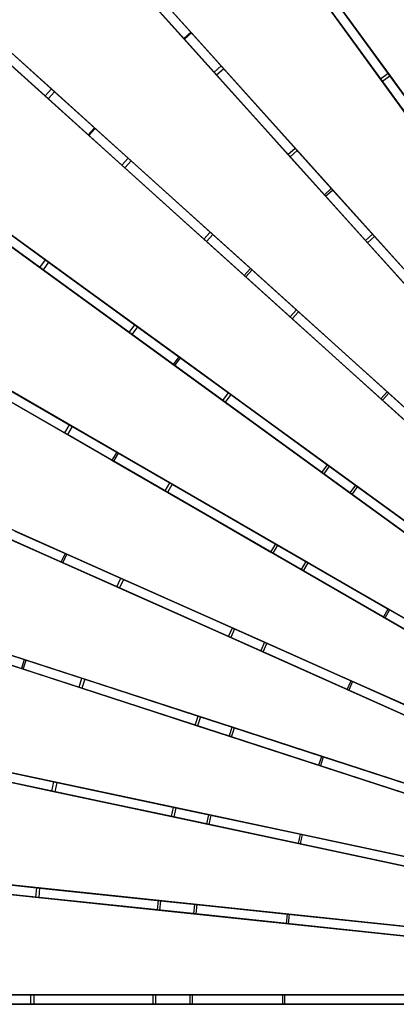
# Model space of a CAD drawing. Extents: x 0.4 to 55.5, y 0.4 to 55.5.
# Tile 30 of 103: x 11.5 to 17.5, y 27.8 to 43.5. Entities that reach past the tile are written whole.
import ezdxf

# ---------------------------------------------------------------- set-up
doc = ezdxf.new("R2010")
doc.units = 0
doc.header["$LTSCALE"] = 2.54
doc.layers.get('0').update_dxf_attribs({"color": 13, "linetype": 'CONTINUOUS'})

# ---------------------------------------------------------------- blocks, each defined once
blk = doc.blocks.new('M_STL')
at = {"color": 0}
for p, q in [((14.223, 43.25, 27.957), (12.771, 44.863, 27.092)), ((14.223, 43.25, 27.957), (12.771, 44.863, 27.092)), ((14.213, 43.261, 27.791), (12.821, 44.807, 26.961)), ((14.213, 43.261, 27.791), (12.821, 44.807, 26.961)), ((14.112, 43.15, 27.957), (12.66, 44.763, 27.092)), ((14.112, 43.15, 27.957), (12.66, 44.763, 27.092)), ((12.71, 44.707, 26.961), (14.102, 43.161, 27.791)), ((12.71, 44.707, 26.961), (14.102, 43.161, 27.791)), ((15.772, 44.52, 27.792), (17.731, 41.823, 28.929)), ((15.772, 44.52, 27.792), (17.731, 41.823, 28.929)), ((17.75, 41.797, 29.096), (15.78, 44.509, 27.958)), ((17.75, 41.797, 29.096), (15.78, 44.509, 27.958)), ((17.853, 41.911, 28.929), (15.893, 44.609, 27.792)), ((17.853, 41.911, 28.929), (15.893, 44.609, 27.792)), ((17.872, 41.885, 29.096), (15.901, 44.597, 27.958)), ((17.872, 41.885, 29.096), (15.901, 44.597, 27.958)), ((16.315, 44.028, 7.754), (17.345, 42.609, 6.271)), ((16.315, 44.028, 7.754), (17.345, 42.609, 6.271)), ((13.596, 43.946, 9.451), (14.695, 42.727, 7.755)), ((13.596, 43.946, 9.451), (14.695, 42.727, 7.755)), ((13.643, 43.895, 9.6), (14.736, 42.681, 7.903)), ((13.643, 43.895, 9.6), (14.736, 42.681, 7.903)), ((16.194, 43.939, 7.754), (17.224, 42.521, 6.271)), ((16.194, 43.939, 7.754), (17.224, 42.521, 6.271)), ((17.255, 42.478, 6.419), (16.23, 43.89, 7.902)), ((17.255, 42.478, 6.419), (16.23, 43.89, 7.902)), ((16.351, 43.978, 7.902), (17.376, 42.567, 6.419)), ((16.351, 43.978, 7.902), (17.376, 42.567, 6.419)), ((13.485, 43.846, 9.451), (14.583, 42.626, 7.755)), ((13.485, 43.846, 9.451), (14.583, 42.626, 7.755)), ((14.624, 42.581, 7.903), (13.531, 43.795, 9.6)), ((14.624, 42.581, 7.903), (13.531, 43.795, 9.6)), ((10.909, 43.343, 11.28), (12, 42.361, 9.451)), ((10.909, 43.343, 11.28), (12, 42.361, 9.451)), ((14.213, 43.261, 27.791), (14.102, 43.161, 27.791)), ((14.213, 43.261, 27.791), (14.102, 43.161, 27.791)), ((14.112, 43.15, 27.957), (14.223, 43.25, 27.957)), ((14.112, 43.15, 27.957), (14.223, 43.25, 27.957)), ((16.444, 40.783, 28.928), (14.213, 43.261, 27.791)), ((16.444, 40.783, 28.928), (14.213, 43.261, 27.791)), ((16.466, 40.76, 29.095), (14.223, 43.25, 27.957)), ((16.466, 40.76, 29.095), (14.223, 43.25, 27.957)), ((10.809, 43.232, 11.28), (11.9, 42.25, 9.451)), ((10.809, 43.232, 11.28), (11.9, 42.25, 9.451)), ((11.951, 42.203, 9.6), (10.927, 43.125, 11.317)), ((11.951, 42.203, 9.6), (10.927, 43.125, 11.317)), ((11.027, 43.237, 11.317), (12.051, 42.315, 9.6)), ((11.027, 43.237, 11.317), (12.051, 42.315, 9.6)), ((12.696, 41.734, 27.957), (11.083, 43.186, 27.092)), ((12.696, 41.734, 27.957), (11.083, 43.186, 27.092)), ((12.685, 41.744, 27.791), (11.139, 43.136, 26.961)), ((12.685, 41.744, 27.791), (11.139, 43.136, 26.961)), ((14.102, 43.161, 27.791), (16.333, 40.683, 28.928)), ((14.102, 43.161, 27.791), (16.333, 40.683, 28.928)), ((16.354, 40.659, 29.095), (14.112, 43.15, 27.957)), ((16.354, 40.659, 29.095), (14.112, 43.15, 27.957)), ((12.596, 41.623, 27.957), (10.983, 43.075, 27.092)), ((12.596, 41.623, 27.957), (10.983, 43.075, 27.092)), ((11.039, 43.025, 26.961), (12.585, 41.633, 27.791)), ((11.039, 43.025, 26.961), (12.585, 41.633, 27.791)), ((14.583, 42.626, 7.755), (14.695, 42.727, 7.755)), ((14.583, 42.626, 7.755), (14.695, 42.727, 7.755)), ((14.583, 42.626, 7.755), (15.756, 41.323, 6.271)), ((14.583, 42.626, 7.755), (15.756, 41.323, 6.271)), ((14.736, 42.681, 7.903), (14.624, 42.581, 7.903)), ((14.736, 42.681, 7.903), (14.624, 42.581, 7.903)), ((14.695, 42.727, 7.755), (15.868, 41.424, 6.271)), ((14.695, 42.727, 7.755), (15.868, 41.424, 6.271)), ((14.736, 42.681, 7.903), (15.903, 41.384, 6.42)), ((14.736, 42.681, 7.903), (15.903, 41.384, 6.42)), ((15.792, 41.284, 6.42), (14.624, 42.581, 7.903)), ((15.792, 41.284, 6.42), (14.624, 42.581, 7.903)), ((17.224, 42.521, 6.271), (17.345, 42.609, 6.271)), ((17.224, 42.521, 6.271), (17.345, 42.609, 6.271)), ((17.224, 42.521, 6.271), (18.305, 41.034, 5.014)), ((17.224, 42.521, 6.271), (18.305, 41.034, 5.014)), ((17.376, 42.567, 6.419), (17.255, 42.478, 6.419)), ((17.376, 42.567, 6.419), (17.255, 42.478, 6.419)), ((18.331, 40.997, 5.162), (17.255, 42.478, 6.419)), ((18.331, 40.997, 5.162), (17.255, 42.478, 6.419)), ((17.345, 42.609, 6.271), (18.426, 41.122, 5.014)), ((17.345, 42.609, 6.271), (18.426, 41.122, 5.014)), ((17.376, 42.567, 6.419), (18.453, 41.086, 5.162)), ((17.376, 42.567, 6.419), (18.453, 41.086, 5.162)), ((11.9, 42.25, 9.451), (12, 42.361, 9.451)), ((11.9, 42.25, 9.451), (12, 42.361, 9.451)), ((12.051, 42.315, 9.6), (11.951, 42.203, 9.6)), ((12.051, 42.315, 9.6), (11.951, 42.203, 9.6)), ((12, 42.361, 9.451), (13.22, 41.263, 7.755)), ((12, 42.361, 9.451), (13.22, 41.263, 7.755)), ((12.051, 42.315, 9.6), (13.265, 41.222, 7.903)), ((12.051, 42.315, 9.6), (13.265, 41.222, 7.903)), ((11.9, 42.25, 9.451), (13.119, 41.151, 7.755)), ((11.9, 42.25, 9.451), (13.119, 41.151, 7.755)), ((13.165, 41.11, 7.903), (11.951, 42.203, 9.6)), ((13.165, 41.11, 7.903), (11.951, 42.203, 9.6)), ((12.685, 41.744, 27.791), (12.585, 41.633, 27.791)), ((12.685, 41.744, 27.791), (12.585, 41.633, 27.791)), ((12.596, 41.623, 27.957), (12.696, 41.734, 27.957)), ((12.596, 41.623, 27.957), (12.696, 41.734, 27.957)), ((15.163, 39.513, 28.928), (12.685, 41.744, 27.791)), ((15.163, 39.513, 28.928), (12.685, 41.744, 27.791)), ((15.187, 39.492, 29.095), (12.696, 41.734, 27.957)), ((15.187, 39.492, 29.095), (12.696, 41.734, 27.957)), ((12.585, 41.633, 27.791), (15.063, 39.402, 28.928)), ((12.585, 41.633, 27.791), (15.063, 39.402, 28.928)), ((15.086, 39.38, 29.095), (12.596, 41.623, 27.957)), ((15.086, 39.38, 29.095), (12.596, 41.623, 27.957)), ((15.756, 41.323, 6.271), (15.868, 41.424, 6.271)), ((15.756, 41.323, 6.271), (15.868, 41.424, 6.271)), ((15.903, 41.384, 6.42), (15.792, 41.284, 6.42)), ((15.903, 41.384, 6.42), (15.792, 41.284, 6.42)), ((15.868, 41.424, 6.271), (17.098, 40.057, 5.014)), ((15.868, 41.424, 6.271), (17.098, 40.057, 5.014)), ((15.903, 41.384, 6.42), (17.128, 40.024, 5.162)), ((15.903, 41.384, 6.42), (17.128, 40.024, 5.162)), ((13.119, 41.151, 7.755), (13.22, 41.263, 7.755)), ((13.119, 41.151, 7.755), (13.22, 41.263, 7.755)), ((13.265, 41.222, 7.903), (13.165, 41.11, 7.903)), ((13.265, 41.222, 7.903), (13.165, 41.11, 7.903)), ((13.22, 41.263, 7.755), (14.523, 40.09, 6.271)), ((13.22, 41.263, 7.755), (14.523, 40.09, 6.271)), ((13.265, 41.222, 7.903), (14.562, 40.054, 6.42)), ((13.265, 41.222, 7.903), (14.562, 40.054, 6.42)), ((15.756, 41.323, 6.271), (16.987, 39.957, 5.014)), ((15.756, 41.323, 6.271), (16.987, 39.957, 5.014)), ((17.017, 39.924, 5.162), (15.792, 41.284, 6.42)), ((17.017, 39.924, 5.162), (15.792, 41.284, 6.42)), ((13.119, 41.151, 7.755), (14.422, 39.978, 6.271)), ((13.119, 41.151, 7.755), (14.422, 39.978, 6.271)), ((14.462, 39.943, 6.42), (13.165, 41.11, 7.903)), ((14.462, 39.943, 6.42), (13.165, 41.11, 7.903)), ((16.444, 40.783, 28.928), (16.333, 40.683, 28.928)), ((16.444, 40.783, 28.928), (16.333, 40.683, 28.928)), ((16.354, 40.659, 29.095), (16.466, 40.76, 29.095)), ((16.354, 40.659, 29.095), (16.466, 40.76, 29.095)), ((18.764, 38.207, 29.902), (16.444, 40.783, 28.928)), ((18.764, 38.207, 29.902), (16.444, 40.783, 28.928)), ((18.793, 38.175, 30.067), (16.466, 40.76, 29.095)), ((18.793, 38.175, 30.067), (16.466, 40.76, 29.095)), ((10.579, 40.617, 9.45), (11.907, 39.652, 7.754)), ((10.579, 40.617, 9.45), (11.907, 39.652, 7.754)), ((16.333, 40.683, 28.928), (18.653, 38.106, 29.902)), ((16.333, 40.683, 28.928), (18.653, 38.106, 29.902)), ((18.681, 38.075, 30.067), (16.354, 40.659, 29.095)), ((18.681, 38.075, 30.067), (16.354, 40.659, 29.095)), ((10.49, 40.496, 9.45), (11.818, 39.531, 7.754)), ((10.49, 40.496, 9.45), (11.818, 39.531, 7.754)), ((11.868, 39.495, 7.902), (10.546, 40.455, 9.599)), ((11.868, 39.495, 7.902), (10.546, 40.455, 9.599)), ((10.634, 40.577, 9.599), (11.956, 39.616, 7.902)), ((10.634, 40.577, 9.599), (11.956, 39.616, 7.902)), ((14.023, 38.115, 28.929), (11.326, 40.074, 27.792)), ((14.023, 38.115, 28.929), (11.326, 40.074, 27.792)), ((14.049, 38.096, 29.096), (11.337, 40.066, 27.958)), ((14.049, 38.096, 29.096), (11.337, 40.066, 27.958)), ((14.422, 39.978, 6.271), (14.523, 40.09, 6.271)), ((14.422, 39.978, 6.271), (14.523, 40.09, 6.271)), ((14.422, 39.978, 6.271), (15.789, 38.748, 5.014)), ((14.422, 39.978, 6.271), (15.789, 38.748, 5.014)), ((14.562, 40.054, 6.42), (14.462, 39.943, 6.42)), ((14.562, 40.054, 6.42), (14.462, 39.943, 6.42)), ((14.523, 40.09, 6.271), (15.889, 38.859, 5.014)), ((14.523, 40.09, 6.271), (15.889, 38.859, 5.014)), ((14.562, 40.054, 6.42), (15.922, 38.829, 5.162)), ((14.562, 40.054, 6.42), (15.922, 38.829, 5.162)), ((16.987, 39.957, 5.014), (17.098, 40.057, 5.014)), ((16.987, 39.957, 5.014), (17.098, 40.057, 5.014)), ((17.128, 40.024, 5.162), (17.017, 39.924, 5.162)), ((17.128, 40.024, 5.162), (17.017, 39.924, 5.162)), ((17.098, 40.057, 5.014), (18.397, 38.615, 3.97)), ((17.098, 40.057, 5.014), (18.397, 38.615, 3.97)), ((17.128, 40.024, 5.162), (18.421, 38.588, 4.119)), ((17.128, 40.024, 5.162), (18.421, 38.588, 4.119)), ((11.237, 39.953, 27.792), (13.935, 37.993, 28.929)), ((11.237, 39.953, 27.792), (13.935, 37.993, 28.929)), ((13.961, 37.974, 29.096), (11.249, 39.945, 27.958)), ((13.961, 37.974, 29.096), (11.249, 39.945, 27.958)), ((15.822, 38.718, 5.162), (14.462, 39.943, 6.42)), ((15.822, 38.718, 5.162), (14.462, 39.943, 6.42)), ((16.987, 39.957, 5.014), (18.286, 38.514, 3.97)), ((16.987, 39.957, 5.014), (18.286, 38.514, 3.97)), ((18.31, 38.487, 4.119), (17.017, 39.924, 5.162)), ((18.31, 38.487, 4.119), (17.017, 39.924, 5.162)), ((11.818, 39.531, 7.754), (11.907, 39.652, 7.754)), ((11.818, 39.531, 7.754), (11.907, 39.652, 7.754)), ((11.818, 39.531, 7.754), (13.237, 38.501, 6.271)), ((11.818, 39.531, 7.754), (13.237, 38.501, 6.271)), ((11.956, 39.616, 7.902), (11.868, 39.495, 7.902)), ((11.956, 39.616, 7.902), (11.868, 39.495, 7.902)), ((11.907, 39.652, 7.754), (13.325, 38.622, 6.271)), ((11.907, 39.652, 7.754), (13.325, 38.622, 6.271)), ((11.956, 39.616, 7.902), (13.368, 38.591, 6.419)), ((11.956, 39.616, 7.902), (13.368, 38.591, 6.419)), ((15.163, 39.513, 28.928), (15.063, 39.402, 28.928)), ((15.163, 39.513, 28.928), (15.063, 39.402, 28.928)), ((17.74, 37.193, 29.902), (15.163, 39.513, 28.928)), ((17.74, 37.193, 29.902), (15.163, 39.513, 28.928)), ((13.279, 38.47, 6.419), (11.868, 39.495, 7.902)), ((13.279, 38.47, 6.419), (11.868, 39.495, 7.902)), ((15.063, 39.402, 28.928), (17.639, 37.082, 29.902)), ((15.063, 39.402, 28.928), (17.639, 37.082, 29.902)), ((15.086, 39.38, 29.095), (15.187, 39.492, 29.095)), ((15.086, 39.38, 29.095), (15.187, 39.492, 29.095)), ((17.671, 37.053, 30.067), (15.086, 39.38, 29.095)), ((17.671, 37.053, 30.067), (15.086, 39.38, 29.095)), ((17.771, 37.165, 30.067), (15.187, 39.492, 29.095)), ((17.771, 37.165, 30.067), (15.187, 39.492, 29.095)), ((15.789, 38.748, 5.014), (15.889, 38.859, 5.014)), ((15.789, 38.748, 5.014), (15.889, 38.859, 5.014)), ((15.789, 38.748, 5.014), (17.231, 37.449, 3.97)), ((15.789, 38.748, 5.014), (17.231, 37.449, 3.97)), ((15.922, 38.829, 5.162), (15.822, 38.718, 5.162)), ((15.922, 38.829, 5.162), (15.822, 38.718, 5.162)), ((17.258, 37.425, 4.119), (15.822, 38.718, 5.162)), ((17.258, 37.425, 4.119), (15.822, 38.718, 5.162)), ((15.889, 38.859, 5.014), (17.332, 37.56, 3.97)), ((15.889, 38.859, 5.014), (17.332, 37.56, 3.97)), ((15.922, 38.829, 5.162), (17.359, 37.536, 4.119)), ((15.922, 38.829, 5.162), (17.359, 37.536, 4.119)), ((13.237, 38.501, 6.271), (13.325, 38.622, 6.271)), ((13.237, 38.501, 6.271), (13.325, 38.622, 6.271)), ((13.368, 38.591, 6.419), (13.279, 38.47, 6.419)), ((13.368, 38.591, 6.419), (13.279, 38.47, 6.419)), ((13.325, 38.622, 6.271), (14.812, 37.541, 5.014)), ((13.325, 38.622, 6.271), (14.812, 37.541, 5.014)), ((13.368, 38.591, 6.419), (14.849, 37.515, 5.162)), ((13.368, 38.591, 6.419), (14.849, 37.515, 5.162)), ((13.237, 38.501, 6.271), (14.724, 37.42, 5.014)), ((13.237, 38.501, 6.271), (14.724, 37.42, 5.014)), ((14.76, 37.393, 5.162), (13.279, 38.47, 6.419)), ((14.76, 37.393, 5.162), (13.279, 38.47, 6.419)), ((13.037, 36.604, 28.93), (10.15, 38.271, 27.794)), ((13.037, 36.604, 28.93), (10.15, 38.271, 27.794)), ((13.065, 36.588, 29.097), (10.162, 38.264, 27.959)), ((13.065, 36.588, 29.097), (10.162, 38.264, 27.959)), ((10.075, 38.141, 27.794), (12.962, 36.474, 28.93)), ((10.075, 38.141, 27.794), (12.962, 36.474, 28.93)), ((12.99, 36.458, 29.097), (10.087, 38.134, 27.959)), ((12.99, 36.458, 29.097), (10.087, 38.134, 27.959)), ((14.023, 38.115, 28.929), (13.935, 37.993, 28.929)), ((14.023, 38.115, 28.929), (13.935, 37.993, 28.929)), ((13.961, 37.974, 29.096), (14.049, 38.096, 29.096)), ((13.961, 37.974, 29.096), (14.049, 38.096, 29.096)), ((16.828, 36.077, 29.902), (14.023, 38.115, 28.929)), ((16.828, 36.077, 29.902), (14.023, 38.115, 28.929)), ((16.862, 36.052, 30.067), (14.049, 38.096, 29.096)), ((16.862, 36.052, 30.067), (14.049, 38.096, 29.096)), ((13.935, 37.993, 28.929), (16.74, 35.955, 29.902)), ((13.935, 37.993, 28.929), (16.74, 35.955, 29.902)), ((16.774, 35.931, 30.067), (13.961, 37.974, 29.096)), ((16.774, 35.931, 30.067), (13.961, 37.974, 29.096)), ((10.695, 37.783, 7.753), (12.212, 36.907, 6.27)), ((10.695, 37.783, 7.753), (12.212, 36.907, 6.27)), ((10.77, 37.913, 7.753), (12.287, 37.037, 6.27)), ((10.77, 37.913, 7.753), (12.287, 37.037, 6.27)), ((10.822, 37.883, 7.901), (12.333, 37.01, 6.418)), ((10.822, 37.883, 7.901), (12.333, 37.01, 6.418)), ((12.258, 36.88, 6.418), (10.747, 37.753, 7.901)), ((12.258, 36.88, 6.418), (10.747, 37.753, 7.901)), ((14.724, 37.42, 5.014), (14.812, 37.541, 5.014)), ((14.724, 37.42, 5.014), (14.812, 37.541, 5.014)), ((14.849, 37.515, 5.162), (14.76, 37.393, 5.162)), ((14.849, 37.515, 5.162), (14.76, 37.393, 5.162)), ((14.812, 37.541, 5.014), (16.383, 36.4, 3.97)), ((14.812, 37.541, 5.014), (16.383, 36.4, 3.97)), ((14.849, 37.515, 5.162), (16.412, 36.379, 4.119)), ((14.849, 37.515, 5.162), (16.412, 36.379, 4.119)), ((17.231, 37.449, 3.97), (17.332, 37.56, 3.97)), ((17.231, 37.449, 3.97), (17.332, 37.56, 3.97)), ((17.359, 37.536, 4.119), (17.258, 37.425, 4.119)), ((17.359, 37.536, 4.119), (17.258, 37.425, 4.119)), ((17.332, 37.56, 3.97), (18.864, 36.181, 3.143)), ((17.332, 37.56, 3.97), (18.864, 36.181, 3.143)), ((17.359, 37.536, 4.119), (18.883, 36.163, 3.292)), ((17.359, 37.536, 4.119), (18.883, 36.163, 3.292)), ((14.724, 37.42, 5.014), (16.294, 36.279, 3.97)), ((14.724, 37.42, 5.014), (16.294, 36.279, 3.97)), ((16.324, 36.258, 4.119), (14.76, 37.393, 5.162)), ((16.324, 36.258, 4.119), (14.76, 37.393, 5.162)), ((17.231, 37.449, 3.97), (18.763, 36.07, 3.143)), ((17.231, 37.449, 3.97), (18.763, 36.07, 3.143)), ((18.783, 36.052, 3.292), (17.258, 37.425, 4.119)), ((18.783, 36.052, 3.292), (17.258, 37.425, 4.119)), ((12.212, 36.907, 6.27), (12.287, 37.037, 6.27)), ((12.212, 36.907, 6.27), (12.287, 37.037, 6.27)), ((12.333, 37.01, 6.418), (12.258, 36.88, 6.418)), ((12.333, 37.01, 6.418), (12.258, 36.88, 6.418)), ((12.287, 37.037, 6.27), (13.88, 36.118, 5.013)), ((12.287, 37.037, 6.27), (13.88, 36.118, 5.013)), ((12.333, 37.01, 6.418), (13.919, 36.095, 5.161)), ((12.333, 37.01, 6.418), (13.919, 36.095, 5.161)), ((12.212, 36.907, 6.27), (13.805, 35.988, 5.013)), ((12.212, 36.907, 6.27), (13.805, 35.988, 5.013)), ((13.844, 35.965, 5.161), (12.258, 36.88, 6.418)), ((13.844, 35.965, 5.161), (12.258, 36.88, 6.418)), ((13.037, 36.604, 28.93), (12.962, 36.474, 28.93)), ((13.037, 36.604, 28.93), (12.962, 36.474, 28.93)), ((12.99, 36.458, 29.097), (13.065, 36.588, 29.097)), ((12.99, 36.458, 29.097), (13.065, 36.588, 29.097)), ((16.04, 34.87, 29.903), (13.037, 36.604, 28.93)), ((16.04, 34.87, 29.903), (13.037, 36.604, 28.93)), ((16.076, 34.849, 30.068), (13.065, 36.588, 29.097)), ((16.076, 34.849, 30.068), (13.065, 36.588, 29.097)), ((12.962, 36.474, 28.93), (15.965, 34.74, 29.903)), ((12.962, 36.474, 28.93), (15.965, 34.74, 29.903)), ((16.001, 34.719, 30.068), (12.99, 36.458, 29.097)), ((16.001, 34.719, 30.068), (12.99, 36.458, 29.097)), ((16.294, 36.279, 3.97), (16.383, 36.4, 3.97)), ((16.294, 36.279, 3.97), (16.383, 36.4, 3.97)), ((16.412, 36.379, 4.119), (16.324, 36.258, 4.119)), ((16.412, 36.379, 4.119), (16.324, 36.258, 4.119)), ((16.383, 36.4, 3.97), (18.05, 35.189, 3.143)), ((16.383, 36.4, 3.97), (18.05, 35.189, 3.143)), ((16.412, 36.379, 4.119), (18.072, 35.173, 3.292)), ((16.412, 36.379, 4.119), (18.072, 35.173, 3.292)), ((12.217, 34.998, 28.932), (9.17, 36.354, 27.796)), ((12.217, 34.998, 28.932), (9.17, 36.354, 27.796)), ((12.246, 34.985, 29.099), (9.183, 36.349, 27.961)), ((12.246, 34.985, 29.099), (9.183, 36.349, 27.961)), ((16.294, 36.279, 3.97), (17.962, 35.067, 3.143)), ((16.294, 36.279, 3.97), (17.962, 35.067, 3.143)), ((17.984, 35.052, 3.292), (16.324, 36.258, 4.119)), ((17.984, 35.052, 3.292), (16.324, 36.258, 4.119)), ((9.109, 36.217, 27.796), (12.156, 34.861, 28.932)), ((9.109, 36.217, 27.796), (12.156, 34.861, 28.932)), ((12.185, 34.848, 29.099), (9.122, 36.212, 27.961)), ((12.185, 34.848, 29.099), (9.122, 36.212, 27.961)), ((13.805, 35.988, 5.013), (13.88, 36.118, 5.013)), ((13.805, 35.988, 5.013), (13.88, 36.118, 5.013)), ((13.919, 36.095, 5.161), (13.844, 35.965, 5.161)), ((13.919, 36.095, 5.161), (13.844, 35.965, 5.161)), ((13.88, 36.118, 5.013), (15.561, 35.147, 3.97)), ((13.88, 36.118, 5.013), (15.561, 35.147, 3.97)), ((13.919, 36.095, 5.161), (15.592, 35.129, 4.118)), ((13.919, 36.095, 5.161), (15.592, 35.129, 4.118)), ((16.828, 36.077, 29.902), (16.74, 35.955, 29.902)), ((16.828, 36.077, 29.902), (16.74, 35.955, 29.902)), ((19.779, 33.933, 30.681), (16.828, 36.077, 29.902)), ((19.779, 33.933, 30.681), (16.828, 36.077, 29.902)), ((13.805, 35.988, 5.013), (15.486, 35.017, 3.97)), ((13.805, 35.988, 5.013), (15.486, 35.017, 3.97)), ((15.517, 34.999, 4.118), (13.844, 35.965, 5.161)), ((15.517, 34.999, 4.118), (13.844, 35.965, 5.161)), ((16.74, 35.955, 29.902), (19.69, 33.812, 30.681)), ((16.74, 35.955, 29.902), (19.69, 33.812, 30.681)), ((16.774, 35.931, 30.067), (16.862, 36.052, 30.067)), ((16.774, 35.931, 30.067), (16.862, 36.052, 30.067)), ((19.72, 33.79, 30.84), (16.774, 35.931, 30.067)), ((19.72, 33.79, 30.84), (16.774, 35.931, 30.067)), ((19.808, 33.911, 30.84), (16.862, 36.052, 30.067)), ((19.808, 33.911, 30.84), (16.862, 36.052, 30.067)), ((11.422, 35.352, 6.268), (13.102, 34.604, 5.012)), ((11.422, 35.352, 6.268), (13.102, 34.604, 5.012)), ((11.471, 35.33, 6.417), (13.143, 34.586, 5.16)), ((11.471, 35.33, 6.417), (13.143, 34.586, 5.16)), ((11.361, 35.215, 6.268), (13.041, 34.467, 5.012)), ((11.361, 35.215, 6.268), (13.041, 34.467, 5.012)), ((13.082, 34.449, 5.16), (11.41, 35.193, 6.417)), ((13.082, 34.449, 5.16), (11.41, 35.193, 6.417)), ((15.486, 35.017, 3.97), (15.561, 35.147, 3.97)), ((15.486, 35.017, 3.97), (15.561, 35.147, 3.97)), ((15.592, 35.129, 4.118), (15.517, 34.999, 4.118)), ((15.592, 35.129, 4.118), (15.517, 34.999, 4.118)), ((15.561, 35.147, 3.97), (17.346, 34.117, 3.142)), ((15.561, 35.147, 3.97), (17.346, 34.117, 3.142)), ((15.592, 35.129, 4.118), (17.369, 34.103, 3.292)), ((15.592, 35.129, 4.118), (17.369, 34.103, 3.292)), ((12.217, 34.998, 28.932), (12.156, 34.861, 28.932)), ((12.217, 34.998, 28.932), (12.156, 34.861, 28.932)), ((12.185, 34.848, 29.099), (12.246, 34.985, 29.099)), ((12.185, 34.848, 29.099), (12.246, 34.985, 29.099)), ((15.384, 33.588, 29.905), (12.217, 34.998, 28.932)), ((15.384, 33.588, 29.905), (12.217, 34.998, 28.932)), ((15.422, 33.571, 30.069), (12.246, 34.985, 29.099)), ((15.422, 33.571, 30.069), (12.246, 34.985, 29.099)), ((15.486, 35.017, 3.97), (17.271, 33.987, 3.142)), ((15.486, 35.017, 3.97), (17.271, 33.987, 3.142)), ((17.294, 33.973, 3.292), (15.517, 34.999, 4.118)), ((17.294, 33.973, 3.292), (15.517, 34.999, 4.118)), ((12.156, 34.861, 28.932), (15.323, 33.451, 29.905)), ((12.156, 34.861, 28.932), (15.323, 33.451, 29.905)), ((15.361, 33.434, 30.069), (12.185, 34.848, 29.099)), ((15.361, 33.434, 30.069), (12.185, 34.848, 29.099)), ((16.04, 34.87, 29.903), (15.965, 34.74, 29.903)), ((16.04, 34.87, 29.903), (15.965, 34.74, 29.903)), ((16.001, 34.719, 30.068), (16.076, 34.849, 30.068)), ((16.001, 34.719, 30.068), (16.076, 34.849, 30.068)), ((19.197, 33.047, 30.682), (16.04, 34.87, 29.903)), ((19.197, 33.047, 30.682), (16.04, 34.87, 29.903)), ((19.229, 33.029, 30.841), (16.076, 34.849, 30.068)), ((19.229, 33.029, 30.841), (16.076, 34.849, 30.068)), ((15.965, 34.74, 29.903), (19.122, 32.917, 30.682)), ((15.965, 34.74, 29.903), (19.122, 32.917, 30.682)), ((19.154, 32.899, 30.841), (16.001, 34.719, 30.068)), ((19.154, 32.899, 30.841), (16.001, 34.719, 30.068)), ((13.041, 34.467, 5.012), (13.102, 34.604, 5.012)), ((13.041, 34.467, 5.012), (13.102, 34.604, 5.012)), ((13.143, 34.586, 5.16), (13.082, 34.449, 5.16)), ((13.143, 34.586, 5.16), (13.082, 34.449, 5.16)), ((13.102, 34.604, 5.012), (14.874, 33.815, 3.969)), ((13.102, 34.604, 5.012), (14.874, 33.815, 3.969)), ((13.143, 34.586, 5.16), (14.908, 33.8, 4.118)), ((13.143, 34.586, 5.16), (14.908, 33.8, 4.118)), ((11.57, 33.315, 28.934), (8.398, 34.346, 27.798)), ((11.57, 33.315, 28.934), (8.398, 34.346, 27.798)), ((13.041, 34.467, 5.012), (14.813, 33.678, 3.969)), ((13.041, 34.467, 5.012), (14.813, 33.678, 3.969)), ((14.847, 33.663, 4.118), (13.082, 34.449, 5.16)), ((14.847, 33.663, 4.118), (13.082, 34.449, 5.16)), ((8.352, 34.203, 27.798), (11.524, 33.172, 28.934)), ((8.352, 34.203, 27.798), (11.524, 33.172, 28.934)), ((11.554, 33.163, 29.101), (8.365, 34.199, 27.963)), ((11.554, 33.163, 29.101), (8.365, 34.199, 27.963)), ((11.6, 33.305, 29.101), (8.411, 34.342, 27.963)), ((11.6, 33.305, 29.101), (8.411, 34.342, 27.963)), ((17.271, 33.987, 3.142), (17.346, 34.117, 3.142)), ((17.271, 33.987, 3.142), (17.346, 34.117, 3.142)), ((17.369, 34.103, 3.292), (17.294, 33.973, 3.292)), ((17.369, 34.103, 3.292), (17.294, 33.973, 3.292)), ((17.346, 34.117, 3.142), (19.229, 33.029, 2.542)), ((17.346, 34.117, 3.142), (19.229, 33.029, 2.542)), ((17.369, 34.103, 3.292), (19.243, 33.021, 2.691)), ((17.369, 34.103, 3.292), (19.243, 33.021, 2.691)), ((17.271, 33.987, 3.142), (19.154, 32.899, 2.542)), ((17.271, 33.987, 3.142), (19.154, 32.899, 2.542)), ((19.168, 32.891, 2.691), (17.294, 33.973, 3.292)), ((19.168, 32.891, 2.691), (17.294, 33.973, 3.292)), ((14.813, 33.678, 3.969), (14.874, 33.815, 3.969)), ((14.813, 33.678, 3.969), (14.874, 33.815, 3.969)), ((14.908, 33.8, 4.118), (14.847, 33.663, 4.118)), ((14.908, 33.8, 4.118), (14.847, 33.663, 4.118)), ((14.874, 33.815, 3.969), (16.757, 32.976, 3.142)), ((14.874, 33.815, 3.969), (16.757, 32.976, 3.142)), ((14.908, 33.8, 4.118), (16.781, 32.966, 3.291)), ((14.908, 33.8, 4.118), (16.781, 32.966, 3.291)), ((10.738, 33.585, 6.267), (12.486, 33.018, 5.011)), ((10.738, 33.585, 6.267), (12.486, 33.018, 5.011)), ((10.789, 33.569, 6.415), (12.529, 33.004, 5.159)), ((10.789, 33.569, 6.415), (12.529, 33.004, 5.159)), ((14.813, 33.678, 3.969), (16.696, 32.839, 3.142)), ((14.813, 33.678, 3.969), (16.696, 32.839, 3.142)), ((16.72, 32.829, 3.291), (14.847, 33.663, 4.118)), ((16.72, 32.829, 3.291), (14.847, 33.663, 4.118)), ((15.384, 33.588, 29.905), (15.323, 33.451, 29.905)), ((15.384, 33.588, 29.905), (15.323, 33.451, 29.905)), ((15.361, 33.434, 30.069), (15.422, 33.571, 30.069)), ((15.361, 33.434, 30.069), (15.422, 33.571, 30.069)), ((18.713, 32.105, 30.683), (15.384, 33.588, 29.905)), ((18.713, 32.105, 30.683), (15.384, 33.588, 29.905)), ((18.747, 32.091, 30.842), (15.422, 33.571, 30.069)), ((18.747, 32.091, 30.842), (15.422, 33.571, 30.069)), ((10.692, 33.443, 6.267), (12.44, 32.875, 5.011)), ((10.692, 33.443, 6.267), (12.44, 32.875, 5.011)), ((12.483, 32.861, 5.159), (10.742, 33.426, 6.415)), ((12.483, 32.861, 5.159), (10.742, 33.426, 6.415)), ((15.323, 33.451, 29.905), (18.652, 31.968, 30.683)), ((15.323, 33.451, 29.905), (18.652, 31.968, 30.683)), ((18.686, 31.953, 30.842), (15.361, 33.434, 30.069)), ((18.686, 31.953, 30.842), (15.361, 33.434, 30.069)), ((11.57, 33.315, 28.934), (11.524, 33.172, 28.934)), ((11.57, 33.315, 28.934), (11.524, 33.172, 28.934)), ((11.554, 33.163, 29.101), (11.6, 33.305, 29.101)), ((11.554, 33.163, 29.101), (11.6, 33.305, 29.101)), ((14.867, 32.244, 29.906), (11.57, 33.315, 28.934)), ((14.867, 32.244, 29.906), (11.57, 33.315, 28.934)), ((14.907, 32.231, 30.071), (11.6, 33.305, 29.101)), ((14.907, 32.231, 30.071), (11.6, 33.305, 29.101)), ((11.524, 33.172, 28.934), (14.821, 32.101, 29.906)), ((11.524, 33.172, 28.934), (14.821, 32.101, 29.906)), ((14.861, 32.088, 30.071), (11.554, 33.163, 29.101)), ((14.861, 32.088, 30.071), (11.554, 33.163, 29.101)), ((12.44, 32.875, 5.011), (12.486, 33.018, 5.011)), ((12.44, 32.875, 5.011), (12.486, 33.018, 5.011)), ((12.529, 33.004, 5.159), (12.483, 32.861, 5.159)), ((12.529, 33.004, 5.159), (12.483, 32.861, 5.159)), ((12.486, 33.018, 5.011), (14.332, 32.418, 3.968)), ((12.486, 33.018, 5.011), (14.332, 32.418, 3.968)), ((12.529, 33.004, 5.159), (14.366, 32.407, 4.117)), ((12.529, 33.004, 5.159), (14.366, 32.407, 4.117)), ((16.696, 32.839, 3.142), (16.757, 32.976, 3.142)), ((16.696, 32.839, 3.142), (16.757, 32.976, 3.142)), ((16.781, 32.966, 3.291), (16.72, 32.829, 3.291)), ((16.781, 32.966, 3.291), (16.72, 32.829, 3.291)), ((16.757, 32.976, 3.142), (18.743, 32.092, 2.542)), ((16.757, 32.976, 3.142), (18.743, 32.092, 2.542)), ((16.781, 32.966, 3.291), (18.759, 32.085, 2.691)), ((16.781, 32.966, 3.291), (18.759, 32.085, 2.691)), ((12.44, 32.875, 5.011), (14.285, 32.275, 3.968)), ((12.44, 32.875, 5.011), (14.285, 32.275, 3.968)), ((14.32, 32.264, 4.117), (12.483, 32.861, 5.159)), ((14.32, 32.264, 4.117), (12.483, 32.861, 5.159)), ((16.696, 32.839, 3.142), (18.682, 31.955, 2.542)), ((16.696, 32.839, 3.142), (18.682, 31.955, 2.542)), ((18.698, 31.948, 2.691), (16.72, 32.829, 3.291)), ((18.698, 31.948, 2.691), (16.72, 32.829, 3.291)), ((14.285, 32.275, 3.968), (14.332, 32.418, 3.968)), ((14.285, 32.275, 3.968), (14.332, 32.418, 3.968)), ((14.366, 32.407, 4.117), (14.32, 32.264, 4.117)), ((14.366, 32.407, 4.117), (14.32, 32.264, 4.117)), ((14.332, 32.418, 3.968), (16.291, 31.781, 3.142)), ((14.332, 32.418, 3.968), (16.291, 31.781, 3.142)), ((14.366, 32.407, 4.117), (16.317, 31.773, 3.291)), ((14.366, 32.407, 4.117), (16.317, 31.773, 3.291)), ((14.285, 32.275, 3.968), (16.245, 31.639, 3.142)), ((14.285, 32.275, 3.968), (16.245, 31.639, 3.142)), ((16.27, 31.63, 3.291), (14.32, 32.264, 4.117)), ((16.27, 31.63, 3.291), (14.32, 32.264, 4.117)), ((14.867, 32.244, 29.906), (14.821, 32.101, 29.906)), ((14.867, 32.244, 29.906), (14.821, 32.101, 29.906)), ((14.861, 32.088, 30.071), (14.907, 32.231, 30.071)), ((14.861, 32.088, 30.071), (14.907, 32.231, 30.071)), ((18.332, 31.118, 30.684), (14.867, 32.244, 29.906)), ((18.332, 31.118, 30.684), (14.867, 32.244, 29.906)), ((18.367, 31.107, 30.843), (14.907, 32.231, 30.071)), ((18.367, 31.107, 30.843), (14.907, 32.231, 30.071)), ((14.821, 32.101, 29.906), (18.285, 30.976, 30.684)), ((14.821, 32.101, 29.906), (18.285, 30.976, 30.684)), ((18.32, 30.964, 30.843), (14.861, 32.088, 30.071)), ((18.32, 30.964, 30.843), (14.861, 32.088, 30.071)), ((10.243, 31.758, 6.264), (12.041, 31.376, 5.009)), ((10.243, 31.758, 6.264), (12.041, 31.376, 5.009)), ((10.295, 31.747, 6.413), (12.085, 31.366, 5.157)), ((10.295, 31.747, 6.413), (12.085, 31.366, 5.157)), ((16.245, 31.639, 3.142), (16.291, 31.781, 3.142)), ((16.245, 31.639, 3.142), (16.291, 31.781, 3.142)), ((16.317, 31.773, 3.291), (16.27, 31.63, 3.291)), ((16.317, 31.773, 3.291), (16.27, 31.63, 3.291)), ((16.291, 31.781, 3.142), (18.359, 31.109, 2.541)), ((16.291, 31.781, 3.142), (18.359, 31.109, 2.541)), ((16.317, 31.773, 3.291), (18.375, 31.104, 2.691)), ((16.317, 31.773, 3.291), (18.375, 31.104, 2.691)), ((10.212, 31.611, 6.264), (12.01, 31.229, 5.009)), ((10.212, 31.611, 6.264), (12.01, 31.229, 5.009)), ((12.054, 31.219, 5.157), (10.264, 31.6, 6.413)), ((12.054, 31.219, 5.157), (10.264, 31.6, 6.413)), ((14.495, 30.854, 29.908), (11.105, 31.574, 28.937)), ((14.495, 30.854, 29.908), (11.105, 31.574, 28.937)), ((14.536, 30.845, 30.073), (11.136, 31.568, 29.104)), ((14.536, 30.845, 30.073), (11.136, 31.568, 29.104)), ((16.245, 31.639, 3.142), (18.312, 30.967, 2.541)), ((16.245, 31.639, 3.142), (18.312, 30.967, 2.541)), ((18.328, 30.962, 2.691), (16.27, 31.63, 3.291)), ((18.328, 30.962, 2.691), (16.27, 31.63, 3.291)), ((11.074, 31.428, 28.937), (14.464, 30.707, 29.908)), ((11.074, 31.428, 28.937), (14.464, 30.707, 29.908)), ((14.505, 30.698, 30.073), (11.104, 31.421, 29.104)), ((14.505, 30.698, 30.073), (11.104, 31.421, 29.104)), ((12.01, 31.229, 5.009), (12.041, 31.376, 5.009)), ((12.01, 31.229, 5.009), (12.041, 31.376, 5.009)), ((12.01, 31.229, 5.009), (13.907, 30.825, 3.967)), ((12.01, 31.229, 5.009), (13.907, 30.825, 3.967)), ((12.041, 31.376, 5.009), (13.938, 30.972, 3.967)), ((12.041, 31.376, 5.009), (13.938, 30.972, 3.967)), ((12.085, 31.366, 5.157), (12.054, 31.219, 5.157)), ((12.085, 31.366, 5.157), (12.054, 31.219, 5.157)), ((12.085, 31.366, 5.157), (13.974, 30.965, 4.116)), ((12.085, 31.366, 5.157), (13.974, 30.965, 4.116)), ((13.943, 30.818, 4.116), (12.054, 31.219, 5.157)), ((13.943, 30.818, 4.116), (12.054, 31.219, 5.157)), ((13.907, 30.825, 3.967), (13.938, 30.972, 3.967)), ((13.907, 30.825, 3.967), (13.938, 30.972, 3.967)), ((13.938, 30.972, 3.967), (15.953, 30.544, 3.141)), ((13.938, 30.972, 3.967), (15.953, 30.544, 3.141)), ((13.974, 30.965, 4.116), (13.943, 30.818, 4.116)), ((13.974, 30.965, 4.116), (13.943, 30.818, 4.116)), ((13.974, 30.965, 4.116), (15.979, 30.538, 3.29)), ((13.974, 30.965, 4.116), (15.979, 30.538, 3.29)), ((13.907, 30.825, 3.967), (15.922, 30.397, 3.141)), ((13.907, 30.825, 3.967), (15.922, 30.397, 3.141)), ((15.948, 30.392, 3.29), (13.943, 30.818, 4.116)), ((15.948, 30.392, 3.29), (13.943, 30.818, 4.116)), ((14.495, 30.854, 29.908), (14.464, 30.707, 29.908)), ((14.495, 30.854, 29.908), (14.464, 30.707, 29.908)), ((18.056, 30.097, 30.685), (14.495, 30.854, 29.908)), ((18.056, 30.097, 30.685), (14.495, 30.854, 29.908)), ((14.505, 30.698, 30.073), (14.536, 30.845, 30.073)), ((14.505, 30.698, 30.073), (14.536, 30.845, 30.073)), ((18.092, 30.089, 30.844), (14.536, 30.845, 30.073)), ((18.092, 30.089, 30.844), (14.536, 30.845, 30.073)), ((14.464, 30.707, 29.908), (18.025, 29.95, 30.685)), ((14.464, 30.707, 29.908), (18.025, 29.95, 30.685)), ((18.061, 29.943, 30.844), (14.505, 30.698, 30.073)), ((18.061, 29.943, 30.844), (14.505, 30.698, 30.073)), ((15.922, 30.397, 3.141), (15.953, 30.544, 3.141)), ((15.922, 30.397, 3.141), (15.953, 30.544, 3.141)), ((15.979, 30.538, 3.29), (15.948, 30.392, 3.29)), ((15.979, 30.538, 3.29), (15.948, 30.392, 3.29)), ((15.953, 30.544, 3.141), (18.079, 30.092, 2.541)), ((15.953, 30.544, 3.141), (18.079, 30.092, 2.541)), ((15.979, 30.538, 3.29), (18.095, 30.089, 2.691)), ((15.979, 30.538, 3.29), (18.095, 30.089, 2.691)), ((15.922, 30.397, 3.141), (18.048, 29.945, 2.541)), ((15.922, 30.397, 3.141), (18.048, 29.945, 2.541)), ((18.064, 29.942, 2.691), (15.948, 30.392, 3.29)), ((18.064, 29.942, 2.691), (15.948, 30.392, 3.29)), ((9.943, 29.888, 6.262), (11.77, 29.696, 5.007)), ((9.943, 29.888, 6.262), (11.77, 29.696, 5.007)), ((9.995, 29.883, 6.41), (11.814, 29.691, 5.156)), ((9.995, 29.883, 6.41), (11.814, 29.691, 5.156)), ((9.927, 29.739, 6.262), (11.754, 29.547, 5.007)), ((9.927, 29.739, 6.262), (11.754, 29.547, 5.007)), ((11.799, 29.542, 5.156), (9.979, 29.734, 6.41)), ((11.799, 29.542, 5.156), (9.979, 29.734, 6.41)), ((14.272, 29.433, 29.911), (10.825, 29.795, 28.94)), ((14.272, 29.433, 29.911), (10.825, 29.795, 28.94)), ((14.313, 29.429, 30.075), (10.856, 29.792, 29.107)), ((14.313, 29.429, 30.075), (10.856, 29.792, 29.107)), ((11.754, 29.547, 5.007), (11.77, 29.696, 5.007)), ((11.754, 29.547, 5.007), (11.77, 29.696, 5.007)), ((11.77, 29.696, 5.007), (13.699, 29.493, 3.966)), ((11.77, 29.696, 5.007), (13.699, 29.493, 3.966)), ((11.814, 29.691, 5.156), (11.799, 29.542, 5.156)), ((11.814, 29.691, 5.156), (11.799, 29.542, 5.156)), ((11.814, 29.691, 5.156), (13.735, 29.49, 4.115)), ((11.814, 29.691, 5.156), (13.735, 29.49, 4.115)), ((10.809, 29.646, 28.94), (14.256, 29.284, 29.911)), ((10.809, 29.646, 28.94), (14.256, 29.284, 29.911)), ((14.297, 29.28, 30.075), (10.84, 29.643, 29.107)), ((14.297, 29.28, 30.075), (10.84, 29.643, 29.107)), ((11.754, 29.547, 5.007), (13.683, 29.344, 3.966)), ((11.754, 29.547, 5.007), (13.683, 29.344, 3.966)), ((13.719, 29.34, 4.115), (11.799, 29.542, 5.156)), ((13.719, 29.34, 4.115), (11.799, 29.542, 5.156)), ((13.683, 29.344, 3.966), (13.699, 29.493, 3.966)), ((13.683, 29.344, 3.966), (13.699, 29.493, 3.966)), ((13.699, 29.493, 3.966), (15.747, 29.278, 3.14)), ((13.699, 29.493, 3.966), (15.747, 29.278, 3.14)), ((13.735, 29.49, 4.115), (13.719, 29.34, 4.115)), ((13.735, 29.49, 4.115), (13.719, 29.34, 4.115)), ((13.735, 29.49, 4.115), (15.773, 29.275, 3.29)), ((13.735, 29.49, 4.115), (15.773, 29.275, 3.29)), ((14.272, 29.433, 29.911), (14.256, 29.284, 29.911)), ((14.272, 29.433, 29.911), (14.256, 29.284, 29.911)), ((17.89, 29.053, 30.686), (14.272, 29.433, 29.911)), ((17.89, 29.053, 30.686), (14.272, 29.433, 29.911)), ((14.297, 29.28, 30.075), (14.313, 29.429, 30.075)), ((14.297, 29.28, 30.075), (14.313, 29.429, 30.075)), ((17.927, 29.049, 30.845), (14.313, 29.429, 30.075)), ((17.927, 29.049, 30.845), (14.313, 29.429, 30.075)), ((13.683, 29.344, 3.966), (15.731, 29.129, 3.14)), ((13.683, 29.344, 3.966), (15.731, 29.129, 3.14)), ((15.758, 29.126, 3.29), (13.719, 29.34, 4.115)), ((15.758, 29.126, 3.29), (13.719, 29.34, 4.115)), ((14.256, 29.284, 29.911), (17.875, 28.904, 30.686)), ((14.256, 29.284, 29.911), (17.875, 28.904, 30.686)), ((17.911, 28.9, 30.845), (14.297, 29.28, 30.075)), ((17.911, 28.9, 30.845), (14.297, 29.28, 30.075)), ((15.731, 29.129, 3.14), (15.747, 29.278, 3.14)), ((15.731, 29.129, 3.14), (15.747, 29.278, 3.14)), ((15.747, 29.278, 3.14), (17.908, 29.051, 2.541)), ((15.747, 29.278, 3.14), (17.908, 29.051, 2.541)), ((15.773, 29.275, 3.29), (15.758, 29.126, 3.29)), ((15.773, 29.275, 3.29), (15.758, 29.126, 3.29)), ((15.773, 29.275, 3.29), (17.924, 29.049, 2.691)), ((15.773, 29.275, 3.29), (17.924, 29.049, 2.691)), ((15.731, 29.129, 3.14), (17.892, 28.902, 2.541)), ((15.731, 29.129, 3.14), (17.892, 28.902, 2.541)), ((17.909, 28.9, 2.691), (15.758, 29.126, 3.29)), ((17.909, 28.9, 2.691), (15.758, 29.126, 3.29)), ((9.839, 27.998, 6.26), (11.676, 27.998, 5.006)), ((9.839, 27.998, 6.26), (11.676, 27.998, 5.006)), ((9.892, 27.998, 6.408), (11.721, 27.998, 5.154)), ((9.892, 27.998, 6.408), (11.721, 27.998, 5.154)), ((14.199, 27.998, 29.913), (10.733, 27.998, 28.943)), ((14.199, 27.998, 29.913), (10.733, 27.998, 28.943)), ((14.24, 27.998, 30.078), (10.764, 27.998, 29.11)), ((14.24, 27.998, 30.078), (10.764, 27.998, 29.11)), ((11.676, 27.998, 5.006), (13.615, 27.998, 3.965)), ((11.676, 27.848, 5.006), (11.676, 27.998, 5.006)), ((11.676, 27.998, 5.006), (13.615, 27.998, 3.965)), ((11.676, 27.848, 5.006), (11.676, 27.998, 5.006)), ((11.721, 27.998, 5.154), (13.651, 27.998, 4.113)), ((11.721, 27.998, 5.154), (13.651, 27.998, 4.113)), ((11.721, 27.998, 5.154), (11.721, 27.848, 5.154)), ((11.721, 27.998, 5.154), (11.721, 27.848, 5.154)), ((13.615, 27.998, 3.965), (15.674, 27.998, 3.14)), ((13.615, 27.848, 3.965), (13.615, 27.998, 3.965)), ((13.615, 27.998, 3.965), (15.674, 27.998, 3.14)), ((13.615, 27.848, 3.965), (13.615, 27.998, 3.965)), ((13.651, 27.998, 4.113), (15.701, 27.998, 3.289)), ((13.651, 27.998, 4.113), (15.701, 27.998, 3.289)), ((13.651, 27.998, 4.113), (13.651, 27.848, 4.113)), ((13.651, 27.998, 4.113), (13.651, 27.848, 4.113)), ((17.835, 27.998, 30.687), (14.199, 27.998, 29.913)), ((14.199, 27.998, 29.913), (14.199, 27.848, 29.913)), ((17.835, 27.998, 30.687), (14.199, 27.998, 29.913)), ((14.199, 27.998, 29.913), (14.199, 27.848, 29.913)), ((17.871, 27.998, 30.846), (14.24, 27.998, 30.078)), ((14.24, 27.848, 30.078), (14.24, 27.998, 30.078)), ((17.871, 27.998, 30.846), (14.24, 27.998, 30.078)), ((14.24, 27.848, 30.078), (14.24, 27.998, 30.078)), ((15.674, 27.998, 3.14), (17.846, 27.998, 2.54)), ((15.674, 27.848, 3.14), (15.674, 27.998, 3.14)), ((15.674, 27.998, 3.14), (17.846, 27.998, 2.54)), ((15.674, 27.848, 3.14), (15.674, 27.998, 3.14)), ((15.701, 27.998, 3.289), (17.863, 27.998, 2.69)), ((15.701, 27.998, 3.289), (17.863, 27.998, 2.69)), ((15.701, 27.998, 3.289), (15.701, 27.848, 3.289)), ((15.701, 27.998, 3.289), (15.701, 27.848, 3.289)), ((9.839, 27.848, 6.26), (11.676, 27.848, 5.006)), ((9.839, 27.848, 6.26), (11.676, 27.848, 5.006)), ((11.721, 27.848, 5.154), (9.892, 27.848, 6.408)), ((11.721, 27.848, 5.154), (9.892, 27.848, 6.408)), ((10.733, 27.848, 28.943), (14.199, 27.848, 29.913)), ((10.733, 27.848, 28.943), (14.199, 27.848, 29.913)), ((14.24, 27.848, 30.078), (10.764, 27.848, 29.11)), ((14.24, 27.848, 30.078), (10.764, 27.848, 29.11)), ((11.676, 27.848, 5.006), (13.615, 27.848, 3.965)), ((11.676, 27.848, 5.006), (13.615, 27.848, 3.965)), ((13.651, 27.848, 4.113), (11.721, 27.848, 5.154)), ((13.651, 27.848, 4.113), (11.721, 27.848, 5.154)), ((13.615, 27.848, 3.965), (15.674, 27.848, 3.14)), ((13.615, 27.848, 3.965), (15.674, 27.848, 3.14)), ((15.701, 27.848, 3.289), (13.651, 27.848, 4.113)), ((15.701, 27.848, 3.289), (13.651, 27.848, 4.113)), ((14.199, 27.848, 29.913), (17.835, 27.848, 30.687)), ((14.199, 27.848, 29.913), (17.835, 27.848, 30.687)), ((17.871, 27.848, 30.846), (14.24, 27.848, 30.078)), ((17.871, 27.848, 30.846), (14.24, 27.848, 30.078)), ((15.674, 27.848, 3.14), (17.846, 27.848, 2.54)), ((15.674, 27.848, 3.14), (17.846, 27.848, 2.54)), ((17.863, 27.848, 2.69), (15.701, 27.848, 3.289)), ((17.863, 27.848, 2.69), (15.701, 27.848, 3.289))]:
    blk.add_line(p, q, dxfattribs=at)

msp = doc.modelspace()

# ---------------------------------------------------------------- block references
at = {"color": 0}
msp.add_blockref('M_STL', (0, 0), dxfattribs=at)

doc.saveas('drawing.dxf')
